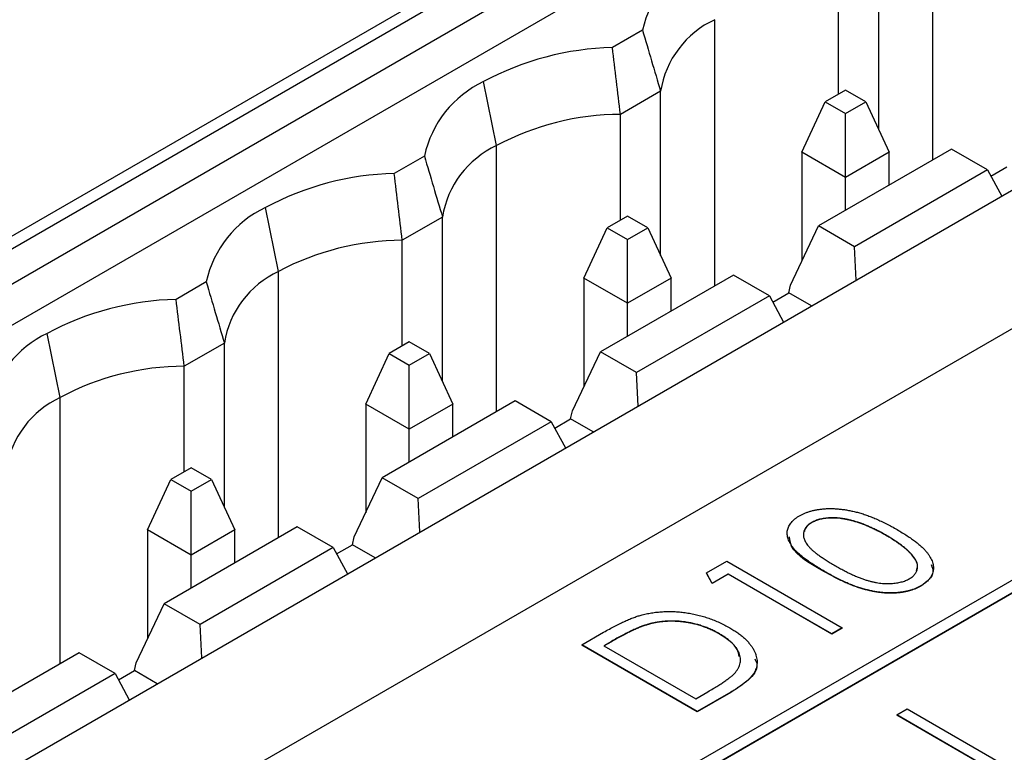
# Model space of a CAD drawing. Header units: millimetres. Extents: x 0 to 420, y 0 to 297.
# Tile 95 of 106: x 340 to 348, y 250 to 256. Entities that reach past the tile are written whole.
import ezdxf

# ---------------------------------------------------------------- set-up
doc = ezdxf.new("R2010")
doc.units = ezdxf.units.MM

msp = doc.modelspace()

# ---------------------------------------------------------------- linework, layer by layer
at = {"color": 7, "linetype": 'Continuous', "lineweight": 25}
for p, q in [((352.9435, 261.7236), (327.4876, 247.0282)), ((327.4876, 246.9261), (352.9435, 261.6215)), ((353.1562, 261.4579), (327.7004, 246.7625)), ((327.9522, 246.5743), (353.408, 261.2696)), ((332.1899, 244.3137), (357.6457, 259.009)), ((359.6787, 258.1436), (333.6925, 243.1421)), ((333.6925, 243.0401), (359.8554, 258.1436)), ((333.5693, 246.2319), (354.0754, 258.0698)), ((333.6925, 243.038), (359.8554, 258.1416)), ((346.7366, 254.9473), (346.7366, 256.2795)), ((346.411, 255.235), (346.411, 256.0916)), ((344.8223, 255.754), (344.5777, 255.6127)), ((343.6393, 254.818), (343.5332, 255.3364)), ((344.9688, 255.259), (344.6433, 255.071)), ((344.9688, 253.9268), (344.9688, 255.259)), ((346.4677, 255.2677), (346.3037, 255.173)), ((346.6318, 255.173), (346.4677, 255.2677)), ((346.1142, 254.7647), (346.3037, 255.173)), ((346.3037, 255.173), (346.4677, 255.0783)), ((346.4677, 255.0783), (346.6318, 255.173)), ((346.6318, 255.173), (346.8213, 254.7647)), ((344.6433, 254.2145), (344.6433, 255.071)), ((346.4677, 254.5606), (346.4677, 255.0783)), ((343.0545, 254.7334), (342.8099, 254.5922)), ((346.4677, 254.5606), (346.1142, 254.7647)), ((346.1142, 254.7647), (346.1142, 253.8838)), ((347.3269, 254.7894), (346.2485, 254.1669)), ((346.8213, 254.7647), (346.4677, 254.5606)), ((346.8213, 254.4975), (346.8213, 254.7647)), ((347.6186, 254.621), (347.3269, 254.7894)), ((347.6461, 254.5701), (347.7753, 254.6447)), ((346.4677, 254.2934), (346.4677, 254.5606)), ((347.6186, 254.621), (346.5402, 253.9985)), ((347.6186, 254.621), (347.7333, 254.4085)), ((341.8715, 253.7975), (341.7655, 254.3159)), ((343.201, 254.2385), (342.8755, 254.0505)), ((343.201, 252.9063), (343.201, 254.2385)), ((344.7, 254.2472), (344.5359, 254.1525)), ((344.8641, 254.1525), (344.7, 254.2472)), ((346.0213, 253.6881), (346.2485, 254.1669)), ((346.5402, 253.9985), (346.2485, 254.1669)), ((344.3464, 253.7442), (344.5359, 254.1525)), ((344.5359, 254.1525), (344.7, 254.0578)), ((344.7, 254.0578), (344.8641, 254.1525)), ((344.8641, 254.1525), (345.0535, 253.7442)), ((342.8755, 253.194), (342.8755, 254.0505)), ((344.7, 253.5401), (344.7, 254.0578)), ((346.5543, 253.7279), (346.5402, 253.9985)), ((345.5591, 253.7689), (344.4808, 253.1464)), ((345.8508, 253.6005), (345.5591, 253.7689)), ((341.2867, 253.7129), (341.0421, 253.5717)), ((344.7, 253.5401), (344.3464, 253.7442)), ((344.3464, 253.7442), (344.3464, 252.8632)), ((345.0535, 253.7442), (344.7, 253.5401)), ((345.0535, 253.477), (345.0535, 253.7442)), ((346.0076, 253.6242), (346.0213, 253.6881)), ((345.8508, 253.6005), (344.7725, 252.978)), ((345.8508, 253.6005), (345.9656, 253.388)), ((345.8783, 253.5496), (346.0076, 253.6242)), ((346.1911, 253.5182), (346.0076, 253.6242)), ((344.7, 253.2729), (344.7, 253.5401)), ((340.1038, 252.777), (339.9977, 253.2954)), ((341.4333, 253.218), (341.1077, 253.03)), ((341.4333, 251.8858), (341.4333, 253.218)), ((342.9322, 253.2267), (342.7681, 253.132)), ((343.0963, 253.132), (342.9322, 253.2267)), ((342.5787, 252.7237), (342.7681, 253.132)), ((342.7681, 253.132), (342.9322, 253.0373)), ((342.9322, 253.0373), (343.0963, 253.132)), ((343.0963, 253.132), (343.2858, 252.7237)), ((344.2536, 252.6676), (344.4808, 253.1464)), ((344.7725, 252.978), (344.4808, 253.1464)), ((342.9322, 252.5196), (342.9322, 253.0373)), ((341.1077, 252.1735), (341.1077, 253.03)), ((344.7865, 252.7074), (344.7725, 252.978)), ((342.9322, 252.5196), (342.5787, 252.7237)), ((342.5787, 252.7237), (342.5787, 251.8427)), ((343.7913, 252.7484), (342.713, 252.1258)), ((343.2858, 252.7237), (342.9322, 252.5196)), ((343.2858, 252.4565), (343.2858, 252.7237)), ((344.083, 252.58), (343.7913, 252.7484)), ((344.2398, 252.6037), (344.2536, 252.6676)), ((344.083, 252.58), (343.0047, 251.9575)), ((344.083, 252.58), (344.1978, 252.3675)), ((344.1105, 252.5291), (344.2398, 252.6037)), ((344.4233, 252.4977), (344.2398, 252.6037)), ((342.9322, 252.2524), (342.9322, 252.5196)), ((341.1644, 252.2062), (341.0004, 252.1115)), ((341.3285, 252.1115), (341.1644, 252.2062)), ((340.8109, 251.7032), (341.0004, 252.1115)), ((341.0004, 252.1115), (341.1644, 252.0168)), ((341.1644, 252.0168), (341.3285, 252.1115)), ((341.3285, 252.1115), (341.518, 251.7032)), ((342.4858, 251.6471), (342.713, 252.1258)), ((343.0047, 251.9575), (342.713, 252.1258)), ((341.1644, 251.4991), (341.1644, 252.0168)), ((343.0187, 251.6869), (343.0047, 251.9575)), ((346.193, 251.7637), (346.193, 251.7616)), ((341.1644, 251.4991), (340.8109, 251.7032)), ((340.8109, 251.7032), (340.8109, 250.8222)), ((342.0236, 251.7278), (340.9452, 251.1053)), ((341.518, 251.7032), (341.1644, 251.4991)), ((341.518, 251.436), (341.518, 251.7032)), ((342.3153, 251.5595), (342.0236, 251.7278)), ((342.472, 251.5832), (342.4858, 251.6471)), ((346.8007, 251.6575), (346.8007, 251.6555)), ((342.3153, 251.5595), (341.2369, 250.937)), ((342.3153, 251.5595), (342.43, 251.347)), ((342.3428, 251.5086), (342.472, 251.5832)), ((342.6556, 251.4772), (342.472, 251.5832)), ((341.1644, 251.2319), (341.1644, 251.4991)), ((345.3398, 251.3542), (345.5054, 251.4498)), ((345.5054, 251.4498), (346.4409, 250.9098)), ((347.0042, 251.5035), (347.0042, 251.5014)), ((346.2974, 251.3665), (346.2974, 251.3645)), ((345.3855, 251.2698), (345.3398, 251.3542)), ((345.3398, 251.3542), (345.3398, 251.3522)), ((345.3855, 251.2678), (345.3398, 251.3522)), ((345.5174, 251.346), (345.3855, 251.2698)), ((345.5174, 251.3439), (345.3855, 251.2678)), ((346.3569, 250.8614), (345.5174, 251.346)), ((345.5174, 251.346), (345.5174, 251.3439)), ((346.3569, 250.8593), (345.5174, 251.3439)), ((345.3855, 251.2698), (345.3855, 251.2678)), ((347.0778, 251.2498), (347.0778, 251.2478)), ((340.718, 250.6266), (340.9452, 251.1053)), ((341.2369, 250.937), (340.9452, 251.1053)), ((341.251, 250.6664), (341.2369, 250.937)), ((344.8612, 250.9369), (344.8612, 250.9348)), ((346.4409, 250.9098), (346.3569, 250.8614)), ((346.4409, 250.9078), (346.3569, 250.8593)), ((346.4409, 250.9098), (346.4409, 250.9078)), ((344.3301, 250.7713), (344.5072, 250.8736)), ((345.4451, 250.8616), (345.4451, 250.8595)), ((346.3569, 250.8614), (346.3569, 250.8593)), ((345.2656, 250.2313), (344.3301, 250.7713)), ((344.3301, 250.7713), (344.3301, 250.7693)), ((345.2656, 250.2293), (344.3301, 250.7693)), ((344.5706, 250.7994), (344.51, 250.7644)), ((344.51, 250.7644), (345.2536, 250.3352)), ((344.5706, 250.7973), (344.5118, 250.7634)), ((344.5706, 250.7994), (344.5706, 250.7973)), ((340.2558, 250.7073), (339.1775, 250.0848)), ((340.5475, 250.539), (340.2558, 250.7073)), ((340.575, 250.488), (340.7043, 250.5627)), ((340.7043, 250.5627), (340.718, 250.6266)), ((340.8878, 250.4567), (340.7043, 250.5627)), ((340.5475, 250.539), (339.4692, 249.9164)), ((340.5475, 250.539), (340.6623, 250.3265)), ((345.2536, 250.3352), (345.3524, 250.3922)), ((345.5373, 250.3882), (345.2656, 250.2313)), ((345.5373, 250.3861), (345.2656, 250.2293)), ((345.5373, 250.3882), (345.5373, 250.3861)), ((346.8825, 250.2038), (346.9665, 250.2522)), ((346.9665, 250.2522), (347.806, 249.7676)), ((345.2656, 250.2313), (345.2656, 250.2293)), ((347.818, 249.6638), (346.8825, 250.2038)), ((346.8825, 250.2038), (346.8825, 250.2017)), ((347.818, 249.6617), (346.8825, 250.2017))]:
    msp.add_line(p, q, dxfattribs=at)
at = {"color": 8, "linetype": 'Continuous', "lineweight": 25}
for p, q in [((347.1748, 254.7016), (347.1748, 256.8591)), ((345.4071, 253.6811), (345.4071, 255.8385)), ((343.6393, 252.6606), (343.6393, 254.818)), ((341.8715, 251.6401), (341.8715, 253.7975)), ((340.1038, 250.6196), (340.1038, 252.777))]:
    msp.add_line(p, q, dxfattribs=at)
at = {"color": 7, "linetype": 'Continuous', "lineweight": 25}
for centre, radius, start, end in [((345.676, 255.5676), 0.8739, 115.41364, 167.68633), ((345.7331, 255.1365), 0.7741, 114.91164, 170.8956), ((344.6332, 253.2914), 2.322, 91.36916, 118.27389), ((343.9083, 254.5471), 0.8739, 115.41364, 167.68633), ((344.6482, 252.9332), 2.1378, 90.13122, 118.15796), ((343.9654, 254.116), 0.7741, 114.91164, 170.8956), ((342.8654, 252.2709), 2.322, 91.36916, 118.27389), ((342.1405, 253.5266), 0.8739, 115.41364, 167.68633), ((342.8804, 251.9127), 2.1378, 90.13122, 118.15796), ((342.1976, 253.0955), 0.7741, 114.91164, 170.8956), ((341.0976, 251.2504), 2.322, 91.36916, 118.27389), ((340.3727, 252.5061), 0.8739, 115.41364, 167.68633), ((341.1126, 250.8922), 2.1378, 90.13122, 118.15796), ((340.4298, 252.075), 0.7741, 114.91164, 170.8956)]:
    msp.add_arc(centre, radius, start, end, dxfattribs=at)
for points in [[(344.8223, 255.754), (344.8708, 255.5887), (344.9196, 255.4237), (344.9688, 255.259)], [(344.6433, 255.071), (344.6218, 255.2518), (344.5999, 255.4323), (344.5777, 255.6127)], [(343.0545, 254.7334), (343.103, 254.5682), (343.1518, 254.4032), (343.201, 254.2385)], [(342.8755, 254.0505), (342.854, 254.2313), (342.8321, 254.4118), (342.8099, 254.5922)], [(341.2867, 253.7129), (341.3352, 253.5477), (341.3841, 253.3827), (341.4333, 253.218)], [(341.1077, 253.03), (341.0863, 253.2108), (341.0644, 253.3913), (341.0421, 253.5717)]]:
    msp.add_open_spline(points, degree=3, dxfattribs=at)
for points, knots in [([(346.0944, 251.8175), (346.1014, 251.8214), (346.1153, 251.8292), (346.1384, 251.8392), (346.162, 251.8485), (346.1872, 251.8562), (346.2133, 251.863), (346.2408, 251.868), (346.2691, 251.8723), (346.2986, 251.875), (346.3291, 251.8766), (346.3604, 251.8765), (346.3925, 251.8751), (346.4252, 251.8721), (346.4589, 251.868), (346.493, 251.8618), (346.5282, 251.8547), (346.564, 251.8459), (346.6008, 251.8353), (346.6385, 251.8227), (346.6775, 251.8084), (346.7169, 251.7917), (346.7577, 251.7731), (346.7995, 251.7526), (346.8424, 251.7301), (346.8705, 251.714), (346.885, 251.7058)], [0, 0, 0, 0, 0.032088, 0.063836, 0.095051, 0.126408, 0.157698, 0.189379, 0.221276, 0.254283, 0.287801, 0.322432, 0.357371, 0.393872, 0.431636, 0.471025, 0.511708, 0.554474, 0.599369, 0.647385, 0.698104, 0.751829, 0.80878, 0.869327, 0.932945, 1, 1, 1, 1]), ([(346.2974, 251.3665), (346.2825, 251.3753), (346.2535, 251.3922), (346.2128, 251.4177), (346.1756, 251.4422), (346.1427, 251.4661), (346.113, 251.4888), (346.0877, 251.511), (346.0654, 251.532), (346.0474, 251.5526), (346.0322, 251.5724), (346.0199, 251.5918), (346.0099, 251.6109), (346.002, 251.6296), (345.9972, 251.648), (345.9948, 251.6661), (345.9944, 251.6839), (345.9969, 251.7012), (346.0017, 251.7181), (346.0082, 251.7343), (346.0176, 251.7498), (346.0287, 251.7647), (346.0418, 251.779), (346.0571, 251.7926), (346.0745, 251.8056), (346.0877, 251.8135), (346.0944, 251.8175)], [0, 0, 0, 0, 0.070421, 0.136782, 0.199431, 0.257881, 0.312445, 0.36331, 0.410489, 0.454284, 0.495529, 0.535304, 0.573238, 0.610124, 0.645803, 0.680554, 0.714372, 0.747882, 0.780455, 0.812458, 0.843819, 0.874765, 0.905763, 0.936665, 0.967998, 1, 1, 1, 1]), ([(346.193, 251.7637), (346.1842, 251.7579), (346.1665, 251.7465), (346.1468, 251.7261), (346.1336, 251.7034), (346.1274, 251.6829), (346.126, 251.6655), (346.1265, 251.6521), (346.1292, 251.6383), (346.134, 251.6243), (346.1404, 251.61), (346.1491, 251.5955), (346.1592, 251.5806), (346.1721, 251.5655), (346.1869, 251.5496), (346.2054, 251.5331), (346.2267, 251.5155), (346.2515, 251.4972), (346.2793, 251.478), (346.3102, 251.4578), (346.3441, 251.4366), (346.3684, 251.4225), (346.3809, 251.4152)], [0, 0, 0, 0, 0.056419, 0.112761, 0.171097, 0.233329, 0.26589, 0.299221, 0.333016, 0.368044, 0.404705, 0.442133, 0.481487, 0.52262, 0.566638, 0.614929, 0.667735, 0.725109, 0.786818, 0.852921, 0.924221, 1, 1, 1, 1]), ([(346.193, 251.7616), (346.1738, 251.7483), (346.1433, 251.7272), (346.1366, 251.7004), (346.1341, 251.6905)], [0, 0, 0, 0, 0.6299, 1, 1, 1, 1]), ([(346.8007, 251.6575), (346.7894, 251.664), (346.7673, 251.6766), (346.7338, 251.6944), (346.7009, 251.7109), (346.6686, 251.7258), (346.6373, 251.7394), (346.6065, 251.7516), (346.5763, 251.7623), (346.5468, 251.7718), (346.518, 251.7798), (346.4901, 251.7865), (346.4632, 251.7923), (346.4367, 251.7964), (346.4112, 251.7995), (346.3865, 251.8014), (346.3625, 251.8021), (346.3322, 251.801), (346.2967, 251.7975), (346.2573, 251.7899), (346.2222, 251.7787), (346.2027, 251.7686), (346.193, 251.7637)], [0, 0, 0, 0, 0.067896, 0.132824, 0.19447, 0.253283, 0.30929, 0.362256, 0.412664, 0.460536, 0.506104, 0.548899, 0.589732, 0.628749, 0.665782, 0.701013, 0.735188, 0.768046, 0.830308, 0.888673, 0.94468, 1, 1, 1, 1]), ([(346.8007, 251.6555), (346.7894, 251.662), (346.7673, 251.6746), (346.7338, 251.6924), (346.7009, 251.7088), (346.6686, 251.7237), (346.6373, 251.7374), (346.6065, 251.7496), (346.5763, 251.7603), (346.5468, 251.7698), (346.518, 251.7777), (346.4901, 251.7844), (346.4632, 251.7902), (346.4367, 251.7944), (346.4112, 251.7975), (346.3865, 251.7993), (346.3625, 251.8001), (346.3322, 251.7989), (346.2967, 251.7955), (346.2573, 251.7878), (346.2222, 251.7766), (346.2027, 251.7666), (346.193, 251.7616)], [0, 0, 0, 0, 0.067896, 0.132824, 0.19447, 0.253283, 0.30929, 0.362256, 0.412664, 0.460536, 0.506104, 0.548899, 0.589732, 0.628749, 0.665782, 0.701013, 0.735188, 0.768046, 0.830308, 0.888673, 0.94468, 1, 1, 1, 1]), ([(346.885, 251.7058), (346.8992, 251.6975), (346.927, 251.6813), (346.9658, 251.6566), (347.0014, 251.6327), (347.0333, 251.6093), (347.0619, 251.5865), (347.0872, 251.5645), (347.109, 251.5429), (347.1269, 251.5218), (347.1423, 251.5013), (347.1546, 251.4811), (347.1648, 251.4614), (347.1726, 251.442), (347.1775, 251.4231), (347.18, 251.4045), (347.1801, 251.3863), (347.1773, 251.3686), (347.1726, 251.3513), (347.1653, 251.3347), (347.1562, 251.3188), (347.1449, 251.3036), (347.1314, 251.289), (347.1155, 251.2752), (347.0981, 251.2619), (347.0846, 251.2538), (347.0778, 251.2498)], [0, 0, 0, 0, 0.0668269, 0.1305051, 0.1905051, 0.2472201, 0.3007086, 0.3513542, 0.398777, 0.4434379, 0.4858648, 0.5265867, 0.5657569, 0.6036465, 0.6399466, 0.6753309, 0.7099945, 0.7439557, 0.7774016, 0.8097291, 0.8417003, 0.8731276, 0.9045143, 0.9361037, 0.9678813, 1, 1, 1, 1]), ([(346.2974, 251.3645), (346.1827, 251.4278), (346.0352, 251.5091), (346.016, 251.6211), (346.0118, 251.646)], [0, 0, 0, 0, 0.777778, 1, 1, 1, 1]), ([(347.0042, 251.5035), (346.9984, 251.5098), (346.9868, 251.5226), (346.9666, 251.5415), (346.9445, 251.5605), (346.9204, 251.5797), (346.8936, 251.5989), (346.8647, 251.6184), (346.8337, 251.6381), (346.8118, 251.651), (346.8007, 251.6575)], [0, 0, 0, 0, 0.109996, 0.223317, 0.341172, 0.462989, 0.589634, 0.721389, 0.858397, 1, 1, 1, 1]), ([(347.0042, 251.5014), (346.9984, 251.5078), (346.9868, 251.5206), (346.9666, 251.5394), (346.9445, 251.5584), (346.9204, 251.5776), (346.8936, 251.5969), (346.8647, 251.6164), (346.8337, 251.636), (346.8118, 251.6489), (346.8007, 251.6555)], [0, 0, 0, 0, 0.109996, 0.223317, 0.341172, 0.462989, 0.589634, 0.721389, 0.858397, 1, 1, 1, 1]), ([(346.9845, 251.3067), (346.9933, 251.3123), (347.0111, 251.3236), (347.0305, 251.344), (347.0439, 251.3666), (347.0499, 251.3869), (347.0518, 251.404), (347.0509, 251.4174), (347.0482, 251.431), (347.0431, 251.445), (347.0366, 251.4592), (347.0277, 251.4738), (347.0171, 251.4887), (347.0085, 251.4985), (347.0042, 251.5035)], [0, 0, 0, 0, 0.107515, 0.215669, 0.326683, 0.445135, 0.507156, 0.569618, 0.635057, 0.701894, 0.771279, 0.844427, 0.920357, 1, 1, 1, 1]), ([(347.0422, 251.3743), (347.0465, 251.3873), (347.061, 251.431), (347.0276, 251.4724), (347.0042, 251.5014)], [0, 0, 0, 0, 0.297381, 1, 1, 1, 1]), ([(347.0778, 251.2498), (347.0709, 251.246), (347.0571, 251.2383), (347.0347, 251.2282), (347.0112, 251.2195), (346.9867, 251.2119), (346.9612, 251.2053), (346.9343, 251.2003), (346.9064, 251.1964), (346.8775, 251.1935), (346.8478, 251.1921), (346.8172, 251.1921), (346.786, 251.1937), (346.7541, 251.1968), (346.7215, 251.201), (346.6884, 251.207), (346.6545, 251.2142), (346.6198, 251.223), (346.5838, 251.2334), (346.547, 251.2462), (346.5087, 251.2609), (346.469, 251.2779), (346.4279, 251.2969), (346.3852, 251.3181), (346.3415, 251.3414), (346.3123, 251.358), (346.2974, 251.3665)], [0, 0, 0, 0, 0.0320514, 0.063433, 0.0943824, 0.1250614, 0.155948, 0.1872249, 0.2188737, 0.2513253, 0.2844733, 0.3181344, 0.352749, 0.3885483, 0.4256458, 0.4638985, 0.5040014, 0.5456911, 0.5899233, 0.6375318, 0.6884758, 0.743167, 0.8017076, 0.8638883, 0.9300578, 1, 1, 1, 1]), ([(347.0778, 251.2478), (347.0709, 251.2439), (347.0571, 251.2363), (347.0347, 251.2262), (347.0112, 251.2174), (346.9867, 251.2098), (346.9612, 251.2032), (346.9343, 251.1982), (346.9064, 251.1943), (346.8775, 251.1915), (346.8478, 251.1901), (346.8172, 251.1901), (346.786, 251.1916), (346.7541, 251.1948), (346.7215, 251.199), (346.6884, 251.205), (346.6545, 251.2122), (346.6198, 251.221), (346.5838, 251.2313), (346.547, 251.2441), (346.5087, 251.2589), (346.469, 251.2758), (346.4279, 251.2949), (346.3852, 251.316), (346.3415, 251.3394), (346.3123, 251.356), (346.2974, 251.3645)], [0, 0, 0, 0, 0.0320514, 0.063433, 0.0943824, 0.1250614, 0.155948, 0.1872249, 0.2188737, 0.2513253, 0.2844733, 0.3181344, 0.352749, 0.3885483, 0.4256458, 0.4638985, 0.5040014, 0.5456911, 0.5899233, 0.6375318, 0.6884758, 0.743167, 0.8017076, 0.8638883, 0.9300578, 1, 1, 1, 1]), ([(346.3809, 251.4152), (346.3935, 251.408), (346.4178, 251.3941), (346.4544, 251.3746), (346.489, 251.3566), (346.5223, 251.3406), (346.5542, 251.3266), (346.5842, 251.3141), (346.6128, 251.3036), (346.6401, 251.2949), (346.6663, 251.2875), (346.6921, 251.2816), (346.7173, 251.2765), (346.7422, 251.2728), (346.7665, 251.27), (346.7905, 251.2685), (346.8141, 251.2681), (346.8442, 251.2691), (346.8801, 251.2726), (346.9195, 251.2805), (346.9551, 251.2915), (346.9747, 251.3016), (346.9845, 251.3067)], [0, 0, 0, 0, 0.0754217, 0.1463637, 0.2124621, 0.2741874, 0.3312515, 0.3836358, 0.4319401, 0.4758641, 0.5170084, 0.5563723, 0.5941491, 0.63082, 0.6658569, 0.7001907, 0.7335307, 0.7663808, 0.8291546, 0.8878451, 0.9439416, 1, 1, 1, 1]), ([(347.1628, 251.4218), (347.1702, 251.4023), (347.186, 251.3613), (347.1495, 251.2984), (347.1017, 251.2646), (347.0778, 251.2478)], [0, 0, 0, 0, 0.311464, 0.655811, 1, 1, 1, 1]), ([(344.8192, 251.0147), (344.8335, 251.0182), (344.8618, 251.0251), (344.9058, 251.0327), (344.9502, 251.0383), (344.9952, 251.0414), (345.0405, 251.0424), (345.0863, 251.0412), (345.1326, 251.0375), (345.1793, 251.0319), (345.2256, 251.0238), (345.2715, 251.0139), (345.3165, 251.0016), (345.3609, 250.9876), (345.4044, 250.9713), (345.4471, 250.9528), (345.489, 250.9324), (345.5157, 250.9175), (345.5292, 250.9099)], [0, 0, 0, 0, 0.059393, 0.117792, 0.175916, 0.233639, 0.291461, 0.349782, 0.409529, 0.470566, 0.532617, 0.595139, 0.658638, 0.723238, 0.789476, 0.857663, 0.927749, 1, 1, 1, 1]), ([(344.5072, 250.8736), (344.5228, 250.8824), (344.5527, 250.8995), (344.5972, 250.9234), (344.6395, 250.9449), (344.6798, 250.9638), (344.7175, 250.9804), (344.7532, 250.9943), (344.7866, 251.0058), (344.8088, 251.0119), (344.8192, 251.0147)], [0, 0, 0, 0, 0.164344, 0.316794, 0.458147, 0.588563, 0.707492, 0.815269, 0.912897, 1, 1, 1, 1]), ([(345.4451, 250.8616), (345.434, 250.8678), (345.4122, 250.88), (345.3778, 250.8965), (345.3428, 250.9113), (345.3071, 250.9244), (345.2708, 250.9356), (345.2339, 250.9453), (345.1962, 250.9529), (345.1579, 250.9588), (345.1196, 250.9628), (345.0815, 250.9648), (345.0437, 250.9651), (345.0063, 250.9634), (344.9693, 250.9596), (344.9326, 250.9542), (344.8964, 250.9465), (344.8731, 250.9401), (344.8612, 250.9369)], [0, 0, 0, 0, 0.0722253, 0.1418089, 0.209025, 0.2745799, 0.3387916, 0.4014663, 0.4636515, 0.525211, 0.5859788, 0.6454558, 0.7038018, 0.7623312, 0.8203612, 0.879159, 0.9387746, 1, 1, 1, 1]), ([(345.4451, 250.8595), (345.434, 250.8657), (345.4122, 250.8779), (345.3778, 250.8945), (345.3428, 250.9093), (345.3071, 250.9223), (345.2708, 250.9336), (345.2339, 250.9432), (345.1962, 250.9509), (345.1579, 250.9567), (345.1196, 250.9608), (345.0815, 250.9628), (345.0437, 250.9631), (345.0063, 250.9613), (344.9693, 250.9576), (344.9326, 250.9521), (344.8964, 250.9445), (344.8731, 250.9381), (344.8612, 250.9348)], [0, 0, 0, 0, 0.0722253, 0.1418089, 0.209025, 0.2745799, 0.3387916, 0.4014663, 0.4636515, 0.525211, 0.5859788, 0.6454558, 0.7038018, 0.7623312, 0.8203612, 0.879159, 0.9387746, 1, 1, 1, 1]), ([(344.8612, 250.9369), (344.8518, 250.9339), (344.8318, 250.9277), (344.8018, 250.9162), (344.7691, 250.9025), (344.734, 250.8865), (344.6966, 250.868), (344.6566, 250.8473), (344.6141, 250.8243), (344.5854, 250.8079), (344.5706, 250.7994)], [0, 0, 0, 0, 0.084774, 0.180312, 0.28709, 0.406015, 0.536482, 0.678682, 0.833402, 1, 1, 1, 1]), ([(344.8612, 250.9348), (344.8518, 250.9319), (344.8318, 250.9257), (344.8018, 250.9141), (344.7691, 250.9005), (344.734, 250.8844), (344.6966, 250.866), (344.6566, 250.8453), (344.6141, 250.8223), (344.5854, 250.8058), (344.5706, 250.7973)], [0, 0, 0, 0, 0.084774, 0.180312, 0.28709, 0.406015, 0.536482, 0.678682, 0.833402, 1, 1, 1, 1]), ([(345.5292, 250.9099), (345.5406, 250.9031), (345.563, 250.8898), (345.5939, 250.8688), (345.6221, 250.8476), (345.6478, 250.826), (345.6702, 250.8038), (345.6902, 250.7813), (345.7073, 250.7584), (345.7215, 250.7353), (345.7328, 250.7122), (345.7416, 250.6894), (345.7473, 250.667), (345.7506, 250.6449), (345.751, 250.6233), (345.7486, 250.6021), (345.7434, 250.5813), (345.7352, 250.5608), (345.7239, 250.5402), (345.7085, 250.5195), (345.6896, 250.4984), (345.6664, 250.477), (345.6399, 250.4551), (345.6092, 250.433), (345.5751, 250.4104), (345.5501, 250.3957), (345.5373, 250.3882)], [0, 0, 0, 0, 0.047594, 0.093768, 0.138649, 0.182631, 0.225669, 0.268122, 0.309908, 0.351204, 0.391844, 0.430937, 0.468999, 0.506043, 0.542414, 0.577953, 0.613237, 0.64813, 0.684016, 0.721742, 0.761677, 0.803968, 0.848869, 0.89624, 0.946756, 1, 1, 1, 1]), ([(345.5746, 250.548), (345.5794, 250.5542), (345.589, 250.5667), (345.6006, 250.5858), (345.6085, 250.6053), (345.6142, 250.625), (345.6163, 250.6449), (345.6155, 250.6651), (345.612, 250.6855), (345.6051, 250.7059), (345.5956, 250.7264), (345.5831, 250.7467), (345.5672, 250.7666), (345.5485, 250.7862), (345.5274, 250.8057), (345.5029, 250.8248), (345.4753, 250.8434), (345.4553, 250.8555), (345.4451, 250.8616)], [0, 0, 0, 0, 0.059645, 0.118294, 0.175965, 0.23339, 0.291154, 0.349435, 0.408318, 0.468899, 0.530224, 0.592452, 0.655817, 0.720446, 0.78676, 0.855305, 0.926424, 1, 1, 1, 1]), ([(345.6053, 250.6767), (345.6019, 250.6962), (345.5897, 250.7664), (345.5057, 250.8205), (345.4451, 250.8595)], [0, 0, 0, 0, 0.27767, 1, 1, 1, 1]), ([(345.7338, 250.6575), (345.7409, 250.6419), (345.7669, 250.584), (345.6879, 250.4814), (345.5876, 250.418), (345.5373, 250.3861)], [0, 0, 0, 0, 0.1551337, 0.5758956, 1, 1, 1, 1]), ([(345.3524, 250.3922), (345.3665, 250.4004), (345.3937, 250.4163), (345.4319, 250.4396), (345.4659, 250.4614), (345.4959, 250.4816), (345.5215, 250.5004), (345.5435, 250.5173), (345.561, 250.533), (345.5703, 250.5432), (345.5746, 250.548)], [0, 0, 0, 0, 0.172244, 0.330193, 0.475432, 0.606548, 0.724426, 0.829129, 0.920407, 1, 1, 1, 1])]:
    msp.add_open_spline(points, degree=3, knots=knots, dxfattribs=at)

doc.saveas('drawing.dxf')
